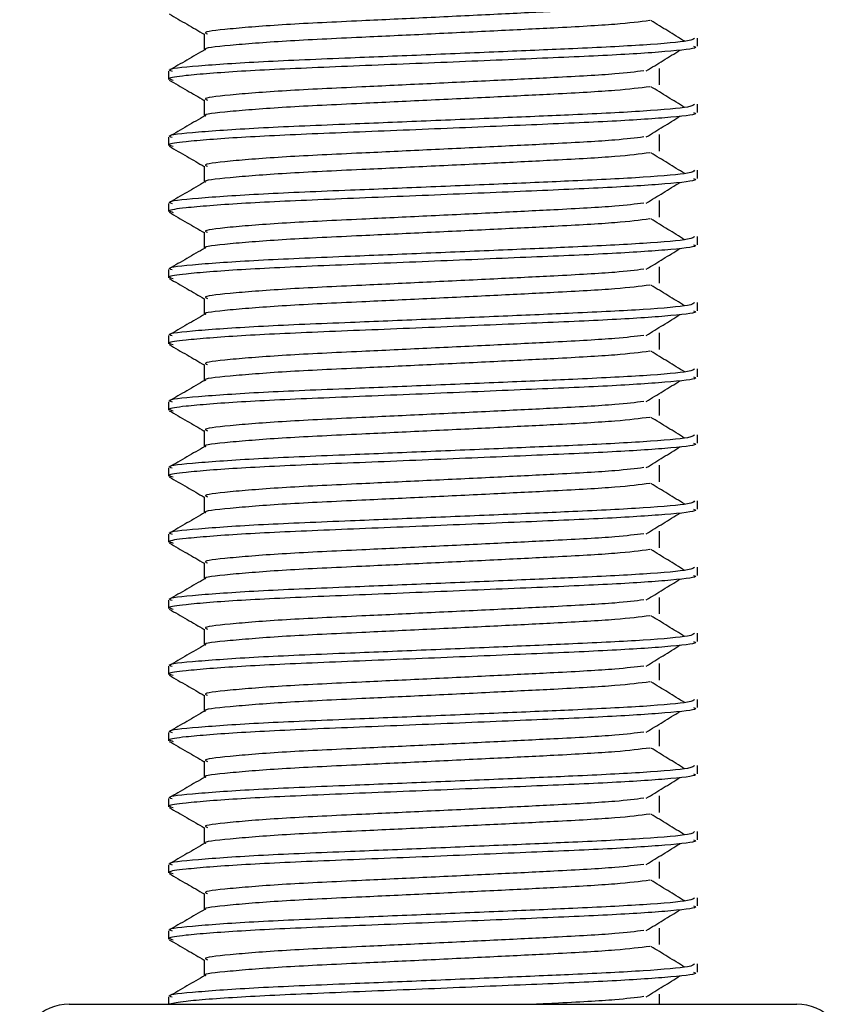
# Model space of a CAD drawing. Header units: millimetres. Extents: x 0 to 420, y 0 to 297.
# Tile 27 of 49: x 250.28 to 251.53, y 198.68 to 200.17. Entities that reach past the tile are written whole.
import ezdxf

# ---------------------------------------------------------------- set-up
doc = ezdxf.new("R2010")
doc.units = ezdxf.units.MM

msp = doc.modelspace()

# ---------------------------------------------------------------- linework, layer by layer
at = {"color": 7, "linetype": 'Continuous', "lineweight": 25}
for p, q in [((250.55756, 200.15079), (250.55756, 200.12631)), ((251.30343, 200.13196), (251.30343, 200.14444)), ((251.24585, 200.07356), (251.24585, 200.09856)), ((250.50343, 200.09443), (250.50343, 200.08195)), ((250.55756, 200.05079), (250.55756, 200.02631)), ((251.30343, 200.03196), (251.30343, 200.04444)), ((250.50343, 199.99443), (250.50343, 199.98195)), ((251.24585, 199.97356), (251.24585, 199.99856)), ((250.55756, 199.95079), (250.55756, 199.92631)), ((251.30343, 199.93196), (251.30343, 199.94444)), ((250.50343, 199.89443), (250.50343, 199.88195)), ((251.24585, 199.87356), (251.24585, 199.89856)), ((250.55756, 199.85079), (250.55756, 199.82631)), ((251.30343, 199.83196), (251.30343, 199.84444)), ((251.24585, 199.77356), (251.24585, 199.79856)), ((250.50343, 199.79443), (250.50343, 199.78195)), ((250.55756, 199.75079), (250.55756, 199.72631)), ((251.30343, 199.73196), (251.30343, 199.74444)), ((250.50343, 199.69443), (250.50343, 199.68195)), ((251.24585, 199.67356), (251.24585, 199.69856)), ((250.55756, 199.65079), (250.55756, 199.62631)), ((251.30343, 199.63196), (251.30343, 199.64444)), ((250.50343, 199.59443), (250.50343, 199.58195)), ((251.24585, 199.57356), (251.24585, 199.59856)), ((250.55756, 199.55079), (250.55756, 199.52631)), ((251.30343, 199.53196), (251.30343, 199.54444)), ((250.50343, 199.49443), (250.50343, 199.48195)), ((251.24585, 199.47356), (251.24585, 199.49856)), ((250.55756, 199.45079), (250.55756, 199.42631)), ((251.30343, 199.43196), (251.30343, 199.44444)), ((251.24585, 199.37356), (251.24585, 199.39856)), ((250.50343, 199.39443), (250.50343, 199.38195)), ((250.55756, 199.35079), (250.55756, 199.32631)), ((251.30343, 199.33196), (251.30343, 199.34444)), ((250.50343, 199.29443), (250.50343, 199.28195)), ((251.24585, 199.27356), (251.24585, 199.29856)), ((250.55756, 199.25079), (250.55756, 199.22631)), ((251.30343, 199.23196), (251.30343, 199.24444)), ((250.50343, 199.19443), (250.50343, 199.18195)), ((251.24585, 199.17356), (251.24585, 199.19856)), ((250.55756, 199.15079), (250.55756, 199.12631)), ((251.30343, 199.13196), (251.30343, 199.14444)), ((251.24585, 199.07356), (251.24585, 199.09856)), ((250.50343, 199.09443), (250.50343, 199.08195)), ((250.55756, 199.05079), (250.55756, 199.02631)), ((251.30343, 199.03196), (251.30343, 199.04444)), ((250.50343, 198.99443), (250.50343, 198.98195)), ((251.24585, 198.97356), (251.24585, 198.99856)), ((250.55756, 198.95079), (250.55756, 198.92631)), ((251.30343, 198.93196), (251.30343, 198.94444)), ((250.50343, 198.89443), (250.50343, 198.88195)), ((251.24585, 198.87356), (251.24585, 198.89856)), ((250.55756, 198.85079), (250.55756, 198.82631)), ((251.30343, 198.83196), (251.30343, 198.84444)), ((250.50343, 198.79443), (250.50343, 198.78195)), ((251.24585, 198.77356), (251.24585, 198.79856)), ((250.55756, 198.75079), (250.55756, 198.72631)), ((251.30343, 198.73196), (251.30343, 198.74444)), ((251.24585, 198.68329), (251.24585, 198.69856)), ((250.35343, 198.68329), (251.45343, 198.68329)), ((250.50343, 198.69443), (250.50343, 198.68329))]:
    msp.add_line(p, q, dxfattribs=at)
for centre, start, end in [((250.35343, 198.60829), 90, 180), ((251.45343, 198.60829), 0, 90)]:
    msp.add_arc(centre, 0.075, start, end, dxfattribs=at)
for points, knots in [([(251.22217, 200.19486), (251.20943, 200.19326), (251.18054, 200.18962), (251.09572, 200.185), (250.99596, 200.18008), (250.89467, 200.17515), (250.7844, 200.16995), (250.67418, 200.16485), (250.59211, 200.15814), (250.55379, 200.1537), (250.56085, 200.1512), (250.56224, 200.15071)], [0, 0, 0, 0, 0.1028652, 0.233268, 0.3371731, 0.4438505, 0.5487917, 0.6853047, 0.8274414, 0.9661113, 1, 1, 1, 1]), ([(250.50438, 200.18095), (250.51343, 200.17572), (250.53115, 200.16546), (250.54888, 200.1552), (250.55756, 200.15017)], [0, 0, 0, 0, 0.5102373, 1, 1, 1, 1]), ([(251.23142, 200.17085), (251.21623, 200.16891), (251.18514, 200.16493), (251.0959, 200.16), (250.99592, 200.15508), (250.89467, 200.15015), (250.78444, 200.14495), (250.67393, 200.13986), (250.59309, 200.13314), (250.55472, 200.12906), (250.55966, 200.12693), (250.55994, 200.12681)], [0, 0, 0, 0, 0.1249493, 0.2558292, 0.3601144, 0.4671821, 0.5725071, 0.7095196, 0.8521762, 0.9913534, 1, 1, 1, 1]), ([(251.28401, 200.13952), (251.27551, 200.14474), (251.2585, 200.15518), (251.24145, 200.16562), (251.23293, 200.17083)], [0, 0, 0, 0, 0.50001, 1, 1, 1, 1]), ([(251.29865, 200.14444), (251.29757, 200.14302), (251.29504, 200.13969), (251.22846, 200.13379), (251.12681, 200.12875), (251.01019, 200.12383), (250.89336, 200.1189), (250.76574, 200.1137), (250.63832, 200.10861), (250.54337, 200.10189), (250.49905, 200.09744), (250.50727, 200.09493), (250.50892, 200.09443)], [0, 0, 0, 0, 0.0884831, 0.2078733, 0.3229232, 0.4145941, 0.508708, 0.6012919, 0.7217331, 0.8471304, 0.9694726, 1, 1, 1, 1]), ([(250.55844, 200.12682), (250.5494, 200.12159), (250.53132, 200.11112), (250.51323, 200.10066), (250.50418, 200.09542)], [0, 0, 0, 0, 0.49993182, 1, 1, 1, 1]), ([(251.29753, 200.13196), (251.29911, 200.13133), (251.3054, 200.12883), (251.26033, 200.12383), (251.16771, 200.11786), (251.03621, 200.11249), (250.88554, 200.106), (250.73432, 200.10011), (250.60492, 200.09422), (250.5303, 200.08806), (250.4996, 200.08395), (250.50752, 200.08167), (250.51036, 200.08085)], [0, 0, 0, 0, 0.0392666, 0.1562284, 0.2718014, 0.3845301, 0.5018235, 0.621601, 0.7409455, 0.8637639, 0.9510971, 1, 1, 1, 1]), ([(251.22602, 200.09484), (251.23453, 200.10006), (251.25154, 200.1105), (251.26858, 200.12094), (251.27711, 200.12616)], [0, 0, 0, 0, 0.4999887, 1, 1, 1, 1]), ([(250.50438, 200.08095), (250.51343, 200.07572), (250.53115, 200.06546), (250.54888, 200.0552), (250.55756, 200.05017)], [0, 0, 0, 0, 0.5102373, 1, 1, 1, 1]), ([(251.22217, 200.09486), (251.20943, 200.09326), (251.18054, 200.08962), (251.09572, 200.085), (250.99596, 200.08008), (250.89467, 200.07515), (250.7844, 200.06995), (250.67418, 200.06485), (250.59211, 200.05814), (250.55379, 200.0537), (250.56085, 200.0512), (250.56224, 200.05071)], [0, 0, 0, 0, 0.1028652, 0.233268, 0.3371731, 0.4438505, 0.5487917, 0.6853047, 0.8274414, 0.9661113, 1, 1, 1, 1]), ([(251.23142, 200.07085), (251.21623, 200.06891), (251.18514, 200.06493), (251.0959, 200.06), (250.99592, 200.05508), (250.89467, 200.05015), (250.78444, 200.04495), (250.67393, 200.03986), (250.59309, 200.03314), (250.55472, 200.02906), (250.55966, 200.02693), (250.55994, 200.02681)], [0, 0, 0, 0, 0.1249493, 0.2558292, 0.3601144, 0.4671821, 0.5725071, 0.7095196, 0.8521762, 0.9913534, 1, 1, 1, 1]), ([(251.28401, 200.03952), (251.27551, 200.04474), (251.2585, 200.05518), (251.24145, 200.06562), (251.23293, 200.07083)], [0, 0, 0, 0, 0.50001, 1, 1, 1, 1]), ([(251.29865, 200.04444), (251.29757, 200.04302), (251.29504, 200.03969), (251.22846, 200.03379), (251.12681, 200.02875), (251.01019, 200.02383), (250.89336, 200.0189), (250.76574, 200.0137), (250.63832, 200.00861), (250.54337, 200.00189), (250.49905, 199.99744), (250.50727, 199.99493), (250.50892, 199.99443)], [0, 0, 0, 0, 0.0884831, 0.2078733, 0.3229232, 0.4145941, 0.508708, 0.6012919, 0.7217331, 0.8471304, 0.9694726, 1, 1, 1, 1]), ([(250.55844, 200.02682), (250.5494, 200.02159), (250.53132, 200.01112), (250.51323, 200.00066), (250.50418, 199.99542)], [0, 0, 0, 0, 0.4999318, 1, 1, 1, 1]), ([(251.29753, 200.03196), (251.29911, 200.03133), (251.3054, 200.02883), (251.26033, 200.02383), (251.16771, 200.01786), (251.03621, 200.01249), (250.88554, 200.006), (250.73432, 200.00011), (250.60492, 199.99422), (250.5303, 199.98806), (250.4996, 199.98395), (250.50752, 199.98167), (250.51036, 199.98085)], [0, 0, 0, 0, 0.03926664, 0.15622844, 0.27180144, 0.38453008, 0.50182349, 0.62160097, 0.74094547, 0.86376393, 0.95109714, 1, 1, 1, 1]), ([(251.22602, 199.99484), (251.23453, 200.00006), (251.25154, 200.0105), (251.26858, 200.02094), (251.27711, 200.02616)], [0, 0, 0, 0, 0.4999887, 1, 1, 1, 1]), ([(251.22217, 199.99486), (251.20943, 199.99326), (251.18054, 199.98962), (251.09572, 199.985), (250.99596, 199.98008), (250.89467, 199.97515), (250.7844, 199.96995), (250.67418, 199.96485), (250.59211, 199.95814), (250.55379, 199.9537), (250.56085, 199.9512), (250.56224, 199.95071)], [0, 0, 0, 0, 0.1028652, 0.233268, 0.3371731, 0.4438505, 0.5487917, 0.6853047, 0.8274414, 0.9661113, 1, 1, 1, 1]), ([(250.50438, 199.98095), (250.51343, 199.97572), (250.53115, 199.96546), (250.54888, 199.9552), (250.55756, 199.95017)], [0, 0, 0, 0, 0.5102373, 1, 1, 1, 1]), ([(251.23142, 199.97085), (251.21623, 199.96891), (251.18514, 199.96493), (251.0959, 199.96), (250.99592, 199.95508), (250.89467, 199.95015), (250.78444, 199.94495), (250.67393, 199.93986), (250.59309, 199.93314), (250.55472, 199.92906), (250.55966, 199.92693), (250.55994, 199.92681)], [0, 0, 0, 0, 0.1249493, 0.2558292, 0.3601144, 0.4671821, 0.5725071, 0.7095196, 0.8521762, 0.9913534, 1, 1, 1, 1]), ([(251.28401, 199.93952), (251.27551, 199.94474), (251.2585, 199.95518), (251.24145, 199.96562), (251.23293, 199.97083)], [0, 0, 0, 0, 0.50001, 1, 1, 1, 1]), ([(251.29865, 199.94444), (251.29757, 199.94302), (251.29504, 199.93969), (251.22846, 199.93379), (251.12681, 199.92875), (251.01019, 199.92383), (250.89336, 199.9189), (250.76574, 199.9137), (250.63832, 199.90861), (250.54337, 199.90189), (250.49905, 199.89744), (250.50727, 199.89493), (250.50892, 199.89443)], [0, 0, 0, 0, 0.0884831, 0.2078733, 0.3229232, 0.4145941, 0.508708, 0.6012919, 0.7217331, 0.8471304, 0.9694726, 1, 1, 1, 1]), ([(251.29753, 199.93196), (251.29911, 199.93133), (251.3054, 199.92883), (251.26033, 199.92383), (251.16771, 199.91786), (251.03621, 199.91249), (250.88554, 199.906), (250.73432, 199.90011), (250.60492, 199.89422), (250.5303, 199.88806), (250.4996, 199.88395), (250.50752, 199.88167), (250.51036, 199.88085)], [0, 0, 0, 0, 0.0392666, 0.1562284, 0.2718014, 0.3845301, 0.5018235, 0.621601, 0.7409455, 0.8637639, 0.9510971, 1, 1, 1, 1]), ([(250.55844, 199.92682), (250.5494, 199.92159), (250.53132, 199.91112), (250.51323, 199.90066), (250.50418, 199.89542)], [0, 0, 0, 0, 0.49993182, 1, 1, 1, 1]), ([(251.22602, 199.89484), (251.23453, 199.90006), (251.25154, 199.9105), (251.26858, 199.92094), (251.27711, 199.92616)], [0, 0, 0, 0, 0.4999887, 1, 1, 1, 1]), ([(251.22217, 199.89486), (251.20943, 199.89326), (251.18054, 199.88962), (251.09572, 199.885), (250.99596, 199.88008), (250.89467, 199.87515), (250.7844, 199.86995), (250.67418, 199.86485), (250.59211, 199.85814), (250.55379, 199.8537), (250.56085, 199.8512), (250.56224, 199.85071)], [0, 0, 0, 0, 0.1028652, 0.233268, 0.3371731, 0.4438505, 0.5487917, 0.6853047, 0.8274414, 0.9661113, 1, 1, 1, 1]), ([(250.50438, 199.88095), (250.51343, 199.87572), (250.53115, 199.86546), (250.54888, 199.8552), (250.55756, 199.85017)], [0, 0, 0, 0, 0.5102373, 1, 1, 1, 1]), ([(251.23142, 199.87085), (251.21623, 199.86891), (251.18514, 199.86493), (251.0959, 199.86), (250.99592, 199.85508), (250.89467, 199.85015), (250.78444, 199.84495), (250.67393, 199.83986), (250.59309, 199.83314), (250.55472, 199.82906), (250.55966, 199.82693), (250.55994, 199.82681)], [0, 0, 0, 0, 0.1249493, 0.2558292, 0.3601144, 0.4671821, 0.5725071, 0.7095196, 0.8521762, 0.9913534, 1, 1, 1, 1]), ([(251.28401, 199.83952), (251.27551, 199.84474), (251.2585, 199.85518), (251.24145, 199.86562), (251.23293, 199.87083)], [0, 0, 0, 0, 0.50001, 1, 1, 1, 1]), ([(251.29865, 199.84444), (251.29757, 199.84302), (251.29504, 199.83969), (251.22846, 199.83379), (251.12681, 199.82875), (251.01019, 199.82383), (250.89336, 199.8189), (250.76574, 199.8137), (250.63832, 199.80861), (250.54337, 199.80189), (250.49905, 199.79744), (250.50727, 199.79493), (250.50892, 199.79443)], [0, 0, 0, 0, 0.0884831, 0.2078733, 0.3229232, 0.4145941, 0.508708, 0.6012919, 0.7217331, 0.8471304, 0.9694726, 1, 1, 1, 1]), ([(251.29753, 199.83196), (251.29911, 199.83133), (251.3054, 199.82883), (251.26033, 199.82383), (251.16771, 199.81786), (251.03621, 199.81249), (250.88554, 199.806), (250.73432, 199.80011), (250.60492, 199.79422), (250.5303, 199.78806), (250.4996, 199.78395), (250.50752, 199.78167), (250.51036, 199.78085)], [0, 0, 0, 0, 0.0392666, 0.1562284, 0.2718014, 0.3845301, 0.5018235, 0.621601, 0.7409455, 0.8637639, 0.9510971, 1, 1, 1, 1]), ([(250.55844, 199.82682), (250.5494, 199.82159), (250.53132, 199.81112), (250.51323, 199.80066), (250.50418, 199.79542)], [0, 0, 0, 0, 0.4999318, 1, 1, 1, 1]), ([(251.22602, 199.79484), (251.23453, 199.80006), (251.25154, 199.8105), (251.26858, 199.82094), (251.27711, 199.82616)], [0, 0, 0, 0, 0.4999887, 1, 1, 1, 1]), ([(251.22217, 199.79486), (251.20943, 199.79326), (251.18054, 199.78962), (251.09572, 199.785), (250.99596, 199.78008), (250.89467, 199.77515), (250.7844, 199.76995), (250.67418, 199.76485), (250.59211, 199.75814), (250.55379, 199.7537), (250.56085, 199.7512), (250.56224, 199.75071)], [0, 0, 0, 0, 0.1028652, 0.233268, 0.3371731, 0.4438505, 0.5487917, 0.6853047, 0.8274414, 0.9661113, 1, 1, 1, 1]), ([(250.50438, 199.78095), (250.51343, 199.77572), (250.53115, 199.76546), (250.54888, 199.7552), (250.55756, 199.75017)], [0, 0, 0, 0, 0.5102373, 1, 1, 1, 1]), ([(251.23142, 199.77085), (251.21623, 199.76891), (251.18514, 199.76493), (251.0959, 199.76), (250.99592, 199.75508), (250.89467, 199.75015), (250.78444, 199.74495), (250.67393, 199.73986), (250.59309, 199.73314), (250.55472, 199.72906), (250.55966, 199.72693), (250.55994, 199.72681)], [0, 0, 0, 0, 0.1249493, 0.2558292, 0.3601144, 0.4671821, 0.5725071, 0.7095196, 0.8521762, 0.9913534, 1, 1, 1, 1]), ([(251.28401, 199.73952), (251.27551, 199.74474), (251.2585, 199.75518), (251.24145, 199.76562), (251.23293, 199.77083)], [0, 0, 0, 0, 0.50001, 1, 1, 1, 1]), ([(251.29865, 199.74444), (251.29757, 199.74302), (251.29504, 199.73969), (251.22846, 199.73379), (251.12681, 199.72875), (251.01019, 199.72383), (250.89336, 199.7189), (250.76574, 199.7137), (250.63832, 199.70861), (250.54337, 199.70189), (250.49905, 199.69744), (250.50727, 199.69493), (250.50892, 199.69443)], [0, 0, 0, 0, 0.0884831, 0.2078733, 0.3229232, 0.4145941, 0.508708, 0.6012919, 0.7217331, 0.8471304, 0.9694726, 1, 1, 1, 1]), ([(250.55844, 199.72682), (250.5494, 199.72159), (250.53132, 199.71112), (250.51323, 199.70066), (250.50418, 199.69542)], [0, 0, 0, 0, 0.4999318, 1, 1, 1, 1]), ([(251.29753, 199.73196), (251.29911, 199.73133), (251.3054, 199.72883), (251.26033, 199.72383), (251.16771, 199.71786), (251.03621, 199.71249), (250.88554, 199.706), (250.73432, 199.70011), (250.60492, 199.69422), (250.5303, 199.68806), (250.4996, 199.68395), (250.50752, 199.68167), (250.51036, 199.68085)], [0, 0, 0, 0, 0.0392666, 0.1562284, 0.2718014, 0.3845301, 0.5018235, 0.621601, 0.7409455, 0.8637639, 0.9510971, 1, 1, 1, 1]), ([(251.22602, 199.69484), (251.23453, 199.70006), (251.25154, 199.7105), (251.26858, 199.72094), (251.27711, 199.72616)], [0, 0, 0, 0, 0.4999887, 1, 1, 1, 1]), ([(251.22217, 199.69486), (251.20943, 199.69326), (251.18054, 199.68962), (251.09572, 199.685), (250.99596, 199.68008), (250.89467, 199.67515), (250.7844, 199.66995), (250.67418, 199.66485), (250.59211, 199.65814), (250.55379, 199.6537), (250.56085, 199.6512), (250.56224, 199.65071)], [0, 0, 0, 0, 0.1028652, 0.233268, 0.3371731, 0.4438505, 0.5487917, 0.6853047, 0.8274414, 0.9661113, 1, 1, 1, 1]), ([(250.50438, 199.68095), (250.51343, 199.67572), (250.53115, 199.66546), (250.54888, 199.6552), (250.55756, 199.65017)], [0, 0, 0, 0, 0.5102373, 1, 1, 1, 1]), ([(251.23142, 199.67085), (251.21623, 199.66891), (251.18514, 199.66493), (251.0959, 199.66), (250.99592, 199.65508), (250.89467, 199.65015), (250.78444, 199.64495), (250.67393, 199.63986), (250.59309, 199.63314), (250.55472, 199.62906), (250.55966, 199.62693), (250.55994, 199.62681)], [0, 0, 0, 0, 0.1249493, 0.2558292, 0.3601144, 0.4671821, 0.5725071, 0.7095196, 0.8521762, 0.9913534, 1, 1, 1, 1]), ([(251.28401, 199.63952), (251.27551, 199.64474), (251.2585, 199.65518), (251.24145, 199.66562), (251.23293, 199.67083)], [0, 0, 0, 0, 0.50001, 1, 1, 1, 1]), ([(251.29865, 199.64444), (251.29757, 199.64302), (251.29504, 199.63969), (251.22846, 199.63379), (251.12681, 199.62875), (251.01019, 199.62383), (250.89336, 199.6189), (250.76574, 199.6137), (250.63832, 199.60861), (250.54337, 199.60189), (250.49905, 199.59744), (250.50727, 199.59493), (250.50892, 199.59443)], [0, 0, 0, 0, 0.0884831, 0.2078733, 0.3229232, 0.4145941, 0.508708, 0.6012919, 0.7217331, 0.8471304, 0.9694726, 1, 1, 1, 1]), ([(250.55844, 199.62682), (250.5494, 199.62159), (250.53132, 199.61112), (250.51323, 199.60066), (250.50418, 199.59542)], [0, 0, 0, 0, 0.4999318, 1, 1, 1, 1]), ([(251.29753, 199.63196), (251.29911, 199.63133), (251.3054, 199.62883), (251.26033, 199.62383), (251.16771, 199.61786), (251.03621, 199.61249), (250.88554, 199.606), (250.73432, 199.60011), (250.60492, 199.59422), (250.5303, 199.58806), (250.4996, 199.58395), (250.50752, 199.58167), (250.51036, 199.58085)], [0, 0, 0, 0, 0.0392666, 0.1562284, 0.2718014, 0.3845301, 0.5018235, 0.621601, 0.7409455, 0.8637639, 0.9510971, 1, 1, 1, 1]), ([(251.22602, 199.59484), (251.23453, 199.60006), (251.25154, 199.6105), (251.26858, 199.62094), (251.27711, 199.62616)], [0, 0, 0, 0, 0.4999887, 1, 1, 1, 1]), ([(251.22217, 199.59486), (251.20943, 199.59326), (251.18054, 199.58962), (251.09572, 199.585), (250.99596, 199.58008), (250.89467, 199.57515), (250.7844, 199.56995), (250.67418, 199.56485), (250.59211, 199.55814), (250.55379, 199.5537), (250.56085, 199.5512), (250.56224, 199.55071)], [0, 0, 0, 0, 0.1028652, 0.233268, 0.3371731, 0.4438505, 0.5487917, 0.6853047, 0.8274414, 0.9661113, 1, 1, 1, 1]), ([(250.50438, 199.58095), (250.51343, 199.57572), (250.53115, 199.56546), (250.54888, 199.5552), (250.55756, 199.55017)], [0, 0, 0, 0, 0.5102373, 1, 1, 1, 1]), ([(251.23142, 199.57085), (251.21623, 199.56891), (251.18514, 199.56493), (251.0959, 199.56), (250.99592, 199.55508), (250.89467, 199.55015), (250.78444, 199.54495), (250.67393, 199.53986), (250.59309, 199.53314), (250.55472, 199.52906), (250.55966, 199.52693), (250.55994, 199.52681)], [0, 0, 0, 0, 0.1249493, 0.2558292, 0.3601144, 0.4671821, 0.5725071, 0.7095196, 0.8521762, 0.9913534, 1, 1, 1, 1]), ([(251.28401, 199.53952), (251.27551, 199.54474), (251.2585, 199.55518), (251.24145, 199.56562), (251.23293, 199.57083)], [0, 0, 0, 0, 0.50001, 1, 1, 1, 1]), ([(251.29865, 199.54444), (251.29757, 199.54302), (251.29504, 199.53969), (251.22846, 199.53379), (251.12681, 199.52875), (251.01019, 199.52383), (250.89336, 199.5189), (250.76574, 199.5137), (250.63832, 199.50861), (250.54337, 199.50189), (250.49905, 199.49744), (250.50727, 199.49493), (250.50892, 199.49443)], [0, 0, 0, 0, 0.0884831, 0.2078733, 0.3229232, 0.4145941, 0.508708, 0.6012919, 0.7217331, 0.8471304, 0.9694726, 1, 1, 1, 1]), ([(251.29753, 199.53196), (251.29911, 199.53133), (251.3054, 199.52883), (251.26033, 199.52383), (251.16771, 199.51786), (251.03621, 199.51249), (250.88554, 199.506), (250.73432, 199.50011), (250.60492, 199.49422), (250.5303, 199.48806), (250.4996, 199.48395), (250.50752, 199.48167), (250.51036, 199.48085)], [0, 0, 0, 0, 0.0392666, 0.1562284, 0.2718014, 0.3845301, 0.5018235, 0.621601, 0.7409455, 0.8637639, 0.9510971, 1, 1, 1, 1]), ([(250.55844, 199.52682), (250.5494, 199.52159), (250.53132, 199.51112), (250.51323, 199.50066), (250.50418, 199.49542)], [0, 0, 0, 0, 0.4999318, 1, 1, 1, 1]), ([(251.22602, 199.49484), (251.23453, 199.50006), (251.25154, 199.5105), (251.26858, 199.52094), (251.27711, 199.52616)], [0, 0, 0, 0, 0.4999887, 1, 1, 1, 1]), ([(251.22217, 199.49486), (251.20943, 199.49326), (251.18054, 199.48962), (251.09572, 199.485), (250.99596, 199.48008), (250.89467, 199.47515), (250.7844, 199.46995), (250.67418, 199.46485), (250.59211, 199.45814), (250.55379, 199.4537), (250.56085, 199.4512), (250.56224, 199.45071)], [0, 0, 0, 0, 0.1028652, 0.233268, 0.3371731, 0.4438505, 0.5487917, 0.6853047, 0.8274414, 0.9661113, 1, 1, 1, 1]), ([(250.50438, 199.48095), (250.51343, 199.47572), (250.53115, 199.46546), (250.54888, 199.4552), (250.55756, 199.45017)], [0, 0, 0, 0, 0.5102373, 1, 1, 1, 1]), ([(251.23142, 199.47085), (251.21623, 199.46891), (251.18514, 199.46493), (251.0959, 199.46), (250.99592, 199.45508), (250.89467, 199.45015), (250.78444, 199.44495), (250.67393, 199.43986), (250.59309, 199.43314), (250.55472, 199.42906), (250.55966, 199.42693), (250.55994, 199.42681)], [0, 0, 0, 0, 0.12494928, 0.25582918, 0.3601144, 0.46718207, 0.57250713, 0.70951956, 0.8521762, 0.99135341, 1, 1, 1, 1]), ([(251.28401, 199.43952), (251.27551, 199.44474), (251.2585, 199.45518), (251.24145, 199.46562), (251.23293, 199.47083)], [0, 0, 0, 0, 0.50001, 1, 1, 1, 1]), ([(251.29865, 199.44444), (251.29757, 199.44302), (251.29504, 199.43969), (251.22846, 199.43379), (251.12681, 199.42875), (251.01019, 199.42383), (250.89336, 199.4189), (250.76574, 199.4137), (250.63832, 199.40861), (250.54337, 199.40189), (250.49905, 199.39744), (250.50727, 199.39493), (250.50892, 199.39443)], [0, 0, 0, 0, 0.0884831, 0.2078733, 0.3229232, 0.4145941, 0.508708, 0.6012919, 0.7217331, 0.8471304, 0.9694726, 1, 1, 1, 1]), ([(250.55844, 199.42682), (250.5494, 199.42159), (250.53132, 199.41112), (250.51323, 199.40066), (250.50418, 199.39542)], [0, 0, 0, 0, 0.49993182, 1, 1, 1, 1]), ([(251.29753, 199.43196), (251.29911, 199.43133), (251.3054, 199.42883), (251.26033, 199.42383), (251.16771, 199.41786), (251.03621, 199.41249), (250.88554, 199.406), (250.73432, 199.40011), (250.60492, 199.39422), (250.5303, 199.38806), (250.4996, 199.38395), (250.50752, 199.38167), (250.51036, 199.38085)], [0, 0, 0, 0, 0.0392666, 0.1562284, 0.2718014, 0.3845301, 0.5018235, 0.621601, 0.7409455, 0.8637639, 0.9510971, 1, 1, 1, 1]), ([(251.22602, 199.39484), (251.23453, 199.40006), (251.25154, 199.4105), (251.26858, 199.42094), (251.27711, 199.42616)], [0, 0, 0, 0, 0.4999887, 1, 1, 1, 1]), ([(250.50438, 199.38095), (250.51343, 199.37572), (250.53115, 199.36546), (250.54888, 199.3552), (250.55756, 199.35017)], [0, 0, 0, 0, 0.5102373, 1, 1, 1, 1]), ([(251.22217, 199.39486), (251.20943, 199.39326), (251.18054, 199.38962), (251.09572, 199.385), (250.99596, 199.38008), (250.89467, 199.37515), (250.7844, 199.36995), (250.67418, 199.36485), (250.59211, 199.35814), (250.55379, 199.3537), (250.56085, 199.3512), (250.56224, 199.35071)], [0, 0, 0, 0, 0.1028652, 0.233268, 0.3371731, 0.4438505, 0.5487917, 0.6853047, 0.8274414, 0.9661113, 1, 1, 1, 1]), ([(251.23142, 199.37085), (251.21623, 199.36891), (251.18514, 199.36493), (251.0959, 199.36), (250.99592, 199.35508), (250.89467, 199.35015), (250.78444, 199.34495), (250.67393, 199.33986), (250.59309, 199.33314), (250.55472, 199.32906), (250.55966, 199.32693), (250.55994, 199.32681)], [0, 0, 0, 0, 0.1249493, 0.2558292, 0.3601144, 0.4671821, 0.5725071, 0.7095196, 0.8521762, 0.9913534, 1, 1, 1, 1]), ([(251.28401, 199.33952), (251.27551, 199.34474), (251.2585, 199.35518), (251.24145, 199.36562), (251.23293, 199.37083)], [0, 0, 0, 0, 0.50001, 1, 1, 1, 1]), ([(251.29865, 199.34444), (251.29757, 199.34302), (251.29504, 199.33969), (251.22846, 199.33379), (251.12681, 199.32875), (251.01019, 199.32383), (250.89336, 199.3189), (250.76574, 199.3137), (250.63832, 199.30861), (250.54337, 199.30189), (250.49905, 199.29744), (250.50727, 199.29493), (250.50892, 199.29443)], [0, 0, 0, 0, 0.0884831, 0.2078733, 0.3229232, 0.4145941, 0.508708, 0.6012919, 0.7217331, 0.8471304, 0.9694726, 1, 1, 1, 1]), ([(250.55844, 199.32682), (250.5494, 199.32159), (250.53132, 199.31112), (250.51323, 199.30066), (250.50418, 199.29542)], [0, 0, 0, 0, 0.49993182, 1, 1, 1, 1]), ([(251.29753, 199.33196), (251.29911, 199.33133), (251.3054, 199.32883), (251.26033, 199.32383), (251.16771, 199.31786), (251.03621, 199.31249), (250.88554, 199.306), (250.73432, 199.30011), (250.60492, 199.29422), (250.5303, 199.28806), (250.4996, 199.28395), (250.50752, 199.28167), (250.51036, 199.28085)], [0, 0, 0, 0, 0.03926664, 0.15622844, 0.27180144, 0.38453008, 0.50182349, 0.62160097, 0.74094547, 0.86376393, 0.95109714, 1, 1, 1, 1]), ([(251.22602, 199.29484), (251.23453, 199.30006), (251.25154, 199.3105), (251.26858, 199.32094), (251.27711, 199.32616)], [0, 0, 0, 0, 0.4999887, 1, 1, 1, 1]), ([(251.22217, 199.29486), (251.20943, 199.29326), (251.18054, 199.28962), (251.09572, 199.285), (250.99596, 199.28008), (250.89467, 199.27515), (250.7844, 199.26995), (250.67418, 199.26485), (250.59211, 199.25814), (250.55379, 199.2537), (250.56085, 199.2512), (250.56224, 199.25071)], [0, 0, 0, 0, 0.1028652, 0.233268, 0.3371731, 0.4438505, 0.5487917, 0.6853047, 0.8274414, 0.9661113, 1, 1, 1, 1]), ([(250.50438, 199.28095), (250.51343, 199.27572), (250.53115, 199.26546), (250.54888, 199.2552), (250.55756, 199.25017)], [0, 0, 0, 0, 0.5102373, 1, 1, 1, 1]), ([(251.23142, 199.27085), (251.21623, 199.26891), (251.18514, 199.26493), (251.0959, 199.26), (250.99592, 199.25508), (250.89467, 199.25015), (250.78444, 199.24495), (250.67393, 199.23986), (250.59309, 199.23314), (250.55472, 199.22906), (250.55966, 199.22693), (250.55994, 199.22681)], [0, 0, 0, 0, 0.1249493, 0.2558292, 0.3601144, 0.4671821, 0.5725071, 0.7095196, 0.8521762, 0.9913534, 1, 1, 1, 1]), ([(251.28401, 199.23952), (251.27551, 199.24474), (251.2585, 199.25518), (251.24145, 199.26562), (251.23293, 199.27083)], [0, 0, 0, 0, 0.50001, 1, 1, 1, 1]), ([(251.29865, 199.24444), (251.29757, 199.24302), (251.29504, 199.23969), (251.22846, 199.23379), (251.12681, 199.22875), (251.01019, 199.22383), (250.89336, 199.2189), (250.76574, 199.2137), (250.63832, 199.20861), (250.54337, 199.20189), (250.49905, 199.19744), (250.50727, 199.19493), (250.50892, 199.19443)], [0, 0, 0, 0, 0.0884831, 0.2078733, 0.3229232, 0.4145941, 0.508708, 0.6012919, 0.7217331, 0.8471304, 0.9694726, 1, 1, 1, 1]), ([(251.29753, 199.23196), (251.29911, 199.23133), (251.3054, 199.22883), (251.26033, 199.22383), (251.16771, 199.21786), (251.03621, 199.21249), (250.88554, 199.206), (250.73432, 199.20011), (250.60492, 199.19422), (250.5303, 199.18806), (250.4996, 199.18395), (250.50752, 199.18167), (250.51036, 199.18085)], [0, 0, 0, 0, 0.0392666, 0.1562284, 0.2718014, 0.3845301, 0.5018235, 0.621601, 0.7409455, 0.8637639, 0.9510971, 1, 1, 1, 1]), ([(250.55844, 199.22682), (250.5494, 199.22159), (250.53132, 199.21112), (250.51323, 199.20066), (250.50418, 199.19542)], [0, 0, 0, 0, 0.4999318, 1, 1, 1, 1]), ([(251.22602, 199.19484), (251.23453, 199.20006), (251.25154, 199.2105), (251.26858, 199.22094), (251.27711, 199.22616)], [0, 0, 0, 0, 0.4999887, 1, 1, 1, 1]), ([(251.22217, 199.19486), (251.20943, 199.19326), (251.18054, 199.18962), (251.09572, 199.185), (250.99596, 199.18008), (250.89467, 199.17515), (250.7844, 199.16995), (250.67418, 199.16485), (250.59211, 199.15814), (250.55379, 199.1537), (250.56085, 199.1512), (250.56224, 199.15071)], [0, 0, 0, 0, 0.1028652, 0.233268, 0.3371731, 0.4438505, 0.5487917, 0.6853047, 0.8274414, 0.9661113, 1, 1, 1, 1]), ([(250.50438, 199.18095), (250.51343, 199.17572), (250.53115, 199.16546), (250.54888, 199.1552), (250.55756, 199.15017)], [0, 0, 0, 0, 0.5102373, 1, 1, 1, 1]), ([(251.23142, 199.17085), (251.21623, 199.16891), (251.18514, 199.16493), (251.0959, 199.16), (250.99592, 199.15508), (250.89467, 199.15015), (250.78444, 199.14495), (250.67393, 199.13986), (250.59309, 199.13314), (250.55472, 199.12906), (250.55966, 199.12693), (250.55994, 199.12681)], [0, 0, 0, 0, 0.1249493, 0.2558292, 0.3601144, 0.4671821, 0.5725071, 0.7095196, 0.8521762, 0.9913534, 1, 1, 1, 1]), ([(251.28401, 199.13952), (251.27551, 199.14474), (251.2585, 199.15518), (251.24145, 199.16562), (251.23293, 199.17083)], [0, 0, 0, 0, 0.50001003, 1, 1, 1, 1]), ([(251.29865, 199.14444), (251.29757, 199.14302), (251.29504, 199.13969), (251.22846, 199.13379), (251.12681, 199.12875), (251.01019, 199.12383), (250.89336, 199.1189), (250.76574, 199.1137), (250.63832, 199.10861), (250.54337, 199.10189), (250.49905, 199.09744), (250.50727, 199.09493), (250.50892, 199.09443)], [0, 0, 0, 0, 0.08848308, 0.20787331, 0.32292323, 0.41459405, 0.50870798, 0.60129187, 0.72173315, 0.84713038, 0.96947255, 1, 1, 1, 1]), ([(251.29753, 199.13196), (251.29911, 199.13133), (251.3054, 199.12883), (251.26033, 199.12383), (251.16771, 199.11786), (251.03621, 199.11249), (250.88554, 199.106), (250.73432, 199.10011), (250.60492, 199.09422), (250.5303, 199.08806), (250.4996, 199.08395), (250.50752, 199.08167), (250.51036, 199.08085)], [0, 0, 0, 0, 0.03926664, 0.15622844, 0.27180144, 0.38453008, 0.50182349, 0.62160097, 0.74094547, 0.86376393, 0.95109714, 1, 1, 1, 1]), ([(250.55844, 199.12682), (250.5494, 199.12159), (250.53132, 199.11112), (250.51323, 199.10066), (250.50418, 199.09542)], [0, 0, 0, 0, 0.4999318, 1, 1, 1, 1]), ([(251.22602, 199.09484), (251.23453, 199.10006), (251.25154, 199.1105), (251.26858, 199.12094), (251.27711, 199.12616)], [0, 0, 0, 0, 0.4999887, 1, 1, 1, 1]), ([(251.22217, 199.09486), (251.20943, 199.09326), (251.18054, 199.08962), (251.09572, 199.085), (250.99596, 199.08008), (250.89467, 199.07515), (250.7844, 199.06995), (250.67418, 199.06485), (250.59211, 199.05814), (250.55379, 199.0537), (250.56085, 199.0512), (250.56224, 199.05071)], [0, 0, 0, 0, 0.1028652, 0.233268, 0.3371731, 0.4438505, 0.5487917, 0.6853047, 0.8274414, 0.9661113, 1, 1, 1, 1]), ([(250.50438, 199.08095), (250.51343, 199.07572), (250.53115, 199.06546), (250.54888, 199.0552), (250.55756, 199.05017)], [0, 0, 0, 0, 0.5102373, 1, 1, 1, 1]), ([(251.23142, 199.07085), (251.21623, 199.06891), (251.18514, 199.06493), (251.0959, 199.06), (250.99592, 199.05508), (250.89467, 199.05015), (250.78444, 199.04495), (250.67393, 199.03986), (250.59309, 199.03314), (250.55472, 199.02906), (250.55966, 199.02693), (250.55994, 199.02681)], [0, 0, 0, 0, 0.12494928, 0.25582918, 0.3601144, 0.46718207, 0.57250713, 0.70951956, 0.8521762, 0.99135341, 1, 1, 1, 1]), ([(251.28401, 199.03952), (251.27551, 199.04474), (251.2585, 199.05518), (251.24145, 199.06562), (251.23293, 199.07083)], [0, 0, 0, 0, 0.50001, 1, 1, 1, 1]), ([(251.29865, 199.04444), (251.29757, 199.04302), (251.29504, 199.03969), (251.22846, 199.03379), (251.12681, 199.02875), (251.01019, 199.02383), (250.89336, 199.0189), (250.76574, 199.0137), (250.63832, 199.00861), (250.54337, 199.00189), (250.49905, 198.99744), (250.50727, 198.99493), (250.50892, 198.99443)], [0, 0, 0, 0, 0.0884831, 0.2078733, 0.3229232, 0.4145941, 0.508708, 0.6012919, 0.7217331, 0.8471304, 0.9694726, 1, 1, 1, 1]), ([(250.55844, 199.02682), (250.5494, 199.02159), (250.53132, 199.01112), (250.51323, 199.00066), (250.50418, 198.99542)], [0, 0, 0, 0, 0.4999318, 1, 1, 1, 1]), ([(251.29753, 199.03196), (251.29911, 199.03133), (251.3054, 199.02883), (251.26033, 199.02383), (251.16771, 199.01786), (251.03621, 199.01249), (250.88554, 199.006), (250.73432, 199.00011), (250.60492, 198.99422), (250.5303, 198.98806), (250.4996, 198.98395), (250.50752, 198.98167), (250.51036, 198.98085)], [0, 0, 0, 0, 0.0392666, 0.1562284, 0.2718014, 0.3845301, 0.5018235, 0.621601, 0.7409455, 0.8637639, 0.9510971, 1, 1, 1, 1]), ([(251.22602, 198.99484), (251.23453, 199.00006), (251.25154, 199.0105), (251.26858, 199.02094), (251.27711, 199.02616)], [0, 0, 0, 0, 0.4999887, 1, 1, 1, 1]), ([(251.22217, 198.99486), (251.20943, 198.99326), (251.18054, 198.98962), (251.09572, 198.985), (250.99596, 198.98008), (250.89467, 198.97515), (250.7844, 198.96995), (250.67418, 198.96485), (250.59211, 198.95814), (250.55379, 198.9537), (250.56085, 198.9512), (250.56224, 198.95071)], [0, 0, 0, 0, 0.1028652, 0.233268, 0.3371731, 0.4438505, 0.5487917, 0.6853047, 0.8274414, 0.9661113, 1, 1, 1, 1]), ([(250.50438, 198.98095), (250.51343, 198.97572), (250.53115, 198.96546), (250.54888, 198.9552), (250.55756, 198.95017)], [0, 0, 0, 0, 0.5102373, 1, 1, 1, 1]), ([(251.23142, 198.97085), (251.21623, 198.96891), (251.18514, 198.96493), (251.0959, 198.96), (250.99592, 198.95508), (250.89467, 198.95015), (250.78444, 198.94495), (250.67393, 198.93986), (250.59309, 198.93314), (250.55472, 198.92906), (250.55966, 198.92693), (250.55994, 198.92681)], [0, 0, 0, 0, 0.1249493, 0.2558292, 0.3601144, 0.4671821, 0.5725071, 0.7095196, 0.8521762, 0.9913534, 1, 1, 1, 1]), ([(251.28401, 198.93952), (251.27551, 198.94474), (251.2585, 198.95518), (251.24145, 198.96562), (251.23293, 198.97083)], [0, 0, 0, 0, 0.50001, 1, 1, 1, 1]), ([(251.29865, 198.94444), (251.29757, 198.94302), (251.29504, 198.93969), (251.22846, 198.93379), (251.12681, 198.92875), (251.01019, 198.92383), (250.89336, 198.9189), (250.76574, 198.9137), (250.63832, 198.90861), (250.54337, 198.90189), (250.49905, 198.89744), (250.50727, 198.89493), (250.50892, 198.89443)], [0, 0, 0, 0, 0.0884831, 0.2078733, 0.3229232, 0.4145941, 0.508708, 0.6012919, 0.7217331, 0.8471304, 0.9694726, 1, 1, 1, 1]), ([(250.55844, 198.92682), (250.5494, 198.92159), (250.53132, 198.91112), (250.51323, 198.90066), (250.50418, 198.89542)], [0, 0, 0, 0, 0.4999318, 1, 1, 1, 1]), ([(251.29753, 198.93196), (251.29911, 198.93133), (251.3054, 198.92883), (251.26033, 198.92383), (251.16771, 198.91786), (251.03621, 198.91249), (250.88554, 198.906), (250.73432, 198.90011), (250.60492, 198.89422), (250.5303, 198.88806), (250.4996, 198.88395), (250.50752, 198.88167), (250.51036, 198.88085)], [0, 0, 0, 0, 0.03926664, 0.15622844, 0.27180144, 0.38453008, 0.50182349, 0.62160097, 0.74094547, 0.86376393, 0.95109714, 1, 1, 1, 1]), ([(251.22602, 198.89484), (251.23453, 198.90006), (251.25154, 198.9105), (251.26858, 198.92094), (251.27711, 198.92616)], [0, 0, 0, 0, 0.4999887, 1, 1, 1, 1]), ([(251.22217, 198.89486), (251.20943, 198.89326), (251.18054, 198.88962), (251.09572, 198.885), (250.99596, 198.88008), (250.89467, 198.87515), (250.7844, 198.86995), (250.67418, 198.86485), (250.59211, 198.85814), (250.55379, 198.8537), (250.56085, 198.8512), (250.56224, 198.85071)], [0, 0, 0, 0, 0.1028652, 0.233268, 0.3371731, 0.4438505, 0.5487917, 0.6853047, 0.8274414, 0.9661113, 1, 1, 1, 1]), ([(250.50438, 198.88095), (250.51343, 198.87572), (250.53115, 198.86546), (250.54888, 198.8552), (250.55756, 198.85017)], [0, 0, 0, 0, 0.5102373, 1, 1, 1, 1]), ([(251.23142, 198.87085), (251.21623, 198.86891), (251.18514, 198.86493), (251.0959, 198.86), (250.99592, 198.85508), (250.89467, 198.85015), (250.78444, 198.84495), (250.67393, 198.83986), (250.59309, 198.83314), (250.55472, 198.82906), (250.55966, 198.82693), (250.55994, 198.82681)], [0, 0, 0, 0, 0.1249493, 0.2558292, 0.3601144, 0.4671821, 0.5725071, 0.7095196, 0.8521762, 0.9913534, 1, 1, 1, 1]), ([(251.28401, 198.83952), (251.27551, 198.84474), (251.2585, 198.85518), (251.24145, 198.86562), (251.23293, 198.87083)], [0, 0, 0, 0, 0.50001, 1, 1, 1, 1]), ([(251.29865, 198.84444), (251.29757, 198.84302), (251.29504, 198.83969), (251.22846, 198.83379), (251.12681, 198.82875), (251.01019, 198.82383), (250.89336, 198.8189), (250.76574, 198.8137), (250.63832, 198.80861), (250.54337, 198.80189), (250.49905, 198.79744), (250.50727, 198.79493), (250.50892, 198.79443)], [0, 0, 0, 0, 0.0884831, 0.2078733, 0.3229232, 0.4145941, 0.508708, 0.6012919, 0.7217331, 0.8471304, 0.9694726, 1, 1, 1, 1]), ([(251.29753, 198.83196), (251.29911, 198.83133), (251.3054, 198.82883), (251.26033, 198.82383), (251.16771, 198.81786), (251.03621, 198.81249), (250.88554, 198.806), (250.73432, 198.80011), (250.60492, 198.79422), (250.5303, 198.78806), (250.4996, 198.78395), (250.50752, 198.78167), (250.51036, 198.78085)], [0, 0, 0, 0, 0.03926664, 0.15622844, 0.27180144, 0.38453008, 0.50182349, 0.62160097, 0.74094547, 0.86376393, 0.95109714, 1, 1, 1, 1]), ([(250.55844, 198.82682), (250.5494, 198.82159), (250.53132, 198.81112), (250.51323, 198.80066), (250.50418, 198.79542)], [0, 0, 0, 0, 0.4999318, 1, 1, 1, 1]), ([(251.22602, 198.79484), (251.23453, 198.80006), (251.25154, 198.8105), (251.26858, 198.82094), (251.27711, 198.82616)], [0, 0, 0, 0, 0.4999887, 1, 1, 1, 1]), ([(251.22217, 198.79486), (251.20943, 198.79326), (251.18054, 198.78962), (251.09572, 198.785), (250.99596, 198.78008), (250.89467, 198.77515), (250.7844, 198.76995), (250.67418, 198.76485), (250.59211, 198.75814), (250.55379, 198.7537), (250.56085, 198.7512), (250.56224, 198.75071)], [0, 0, 0, 0, 0.1028652, 0.233268, 0.3371731, 0.4438505, 0.5487917, 0.6853047, 0.8274414, 0.9661113, 1, 1, 1, 1]), ([(250.50438, 198.78095), (250.51343, 198.77572), (250.53115, 198.76546), (250.54888, 198.7552), (250.55756, 198.75017)], [0, 0, 0, 0, 0.5102373, 1, 1, 1, 1]), ([(251.23142, 198.77085), (251.21623, 198.76891), (251.18514, 198.76493), (251.0959, 198.76), (250.99592, 198.75508), (250.89467, 198.75015), (250.78444, 198.74495), (250.67393, 198.73986), (250.59309, 198.73314), (250.55472, 198.72906), (250.55966, 198.72693), (250.55994, 198.72681)], [0, 0, 0, 0, 0.1249493, 0.2558292, 0.3601144, 0.4671821, 0.5725071, 0.7095196, 0.8521762, 0.9913534, 1, 1, 1, 1]), ([(251.28401, 198.73952), (251.27551, 198.74474), (251.2585, 198.75518), (251.24145, 198.76562), (251.23293, 198.77083)], [0, 0, 0, 0, 0.50001, 1, 1, 1, 1]), ([(251.29865, 198.74444), (251.29757, 198.74302), (251.29504, 198.73969), (251.22846, 198.73379), (251.12681, 198.72875), (251.01019, 198.72383), (250.89336, 198.7189), (250.76574, 198.7137), (250.63832, 198.70861), (250.54337, 198.70189), (250.49905, 198.69744), (250.50727, 198.69493), (250.50892, 198.69443)], [0, 0, 0, 0, 0.0884831, 0.2078733, 0.3229232, 0.4145941, 0.508708, 0.6012919, 0.7217331, 0.8471304, 0.9694726, 1, 1, 1, 1]), ([(250.55844, 198.72682), (250.5494, 198.72159), (250.53132, 198.71112), (250.51323, 198.70066), (250.50418, 198.69542)], [0, 0, 0, 0, 0.4999318, 1, 1, 1, 1]), ([(251.29753, 198.73196), (251.29911, 198.73133), (251.3054, 198.72883), (251.26033, 198.72383), (251.16771, 198.71786), (251.03619, 198.71249), (250.88562, 198.706), (250.73401, 198.70011), (250.60606, 198.69421), (250.52642, 198.68808), (250.51124, 198.6847), (250.50494, 198.68329)], [0, 0, 0, 0, 0.04128562, 0.16426129, 0.28577674, 0.40430159, 0.52762591, 0.65356202, 0.7790429, 0.90817636, 1, 1, 1, 1]), ([(251.22602, 198.69484), (251.23453, 198.70006), (251.25154, 198.7105), (251.26858, 198.72094), (251.27711, 198.72616)], [0, 0, 0, 0, 0.49998865, 1, 1, 1, 1]), ([(251.22217, 198.69486), (251.20929, 198.69325), (251.18009, 198.68961), (251.11601, 198.68606), (251.0689, 198.68372), (251.06017, 198.68329)], [0, 0, 0, 0, 0.3912348, 0.8872059, 1, 1, 1, 1])]:
    msp.add_open_spline(points, degree=3, knots=knots, dxfattribs=at)

doc.saveas('drawing.dxf')
